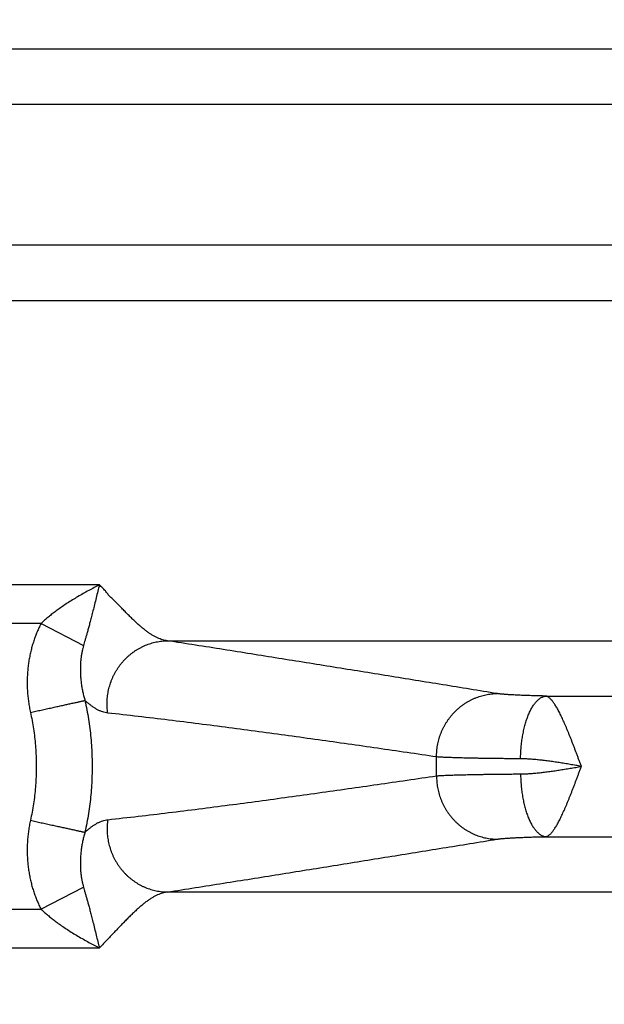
# Model space of a CAD drawing. Header units: inches. Extents: x 0 to 34, y 0 to 22.
# Tile 6 of 152: x 4.3 to 4.7, y 7.2 to 7.9. Entities that reach past the tile are written whole.
import ezdxf

# ---------------------------------------------------------------- set-up
doc = ezdxf.new("R2010")
doc.units = ezdxf.units.IN
doc.header["$LTSCALE"] = 1.87
doc.header["$MEASUREMENT"] = 0
doc.layers.get('0').update_dxf_attribs({"linetype": 'CONTINUOUS'})
doc.layers.add('DIMENSIONS', color=7, linetype='CONTINUOUS')
doc.styles.get("Standard").update_dxf_attribs({"font": 'txt', "width": 0.8})
doc.dimstyles.new('DIMSTYLE_1', dxfattribs={"dimtxt": 0.125, "dimasz": 0.18, "dimexe": 0.18, "dimexo": 0.0625, "dimgap": 0.09, "dimtad": 0, "dimtih": 1, "dimtoh": 1, "dimdec": 3, "dimzin": 4, "dimdsep": 46, "dimtxsty": 'STANDARD', "dimblk": '_FILLED', "dimblk1": '_FILLED', "dimblk2": '_FILLED', "dimcen": 0.09, "dimadec": 0, "dimazin": 0, "dimtp": 0.01, "dimtm": 0.01, "dimtfac": 1, "dimtdec": 3, "dimtofl": 0, "dimtmove": 0, "dimatfit": 3, "dimldrblk": '_FILLED', "dimfxl": 1, "dimtolj": 1, "dimtzin": 4, "dimarcsym": 0})

# ---------------------------------------------------------------- blocks, each defined once
blk = doc.blocks.new('_FILLED')
at = {"color": 0, "linetype": 'BYBLOCK'}
blk.add_solid([(0, 0), (-1, 0.1736), (-1, -0.1736)], dxfattribs=at)
blk = doc.blocks.new('*D2')
at = {"layer": 'DIMENSIONS', "color": 2, "linetype": 'CONTINUOUS'}
for p, q in [((5.68739, 8.51393), (5.68739, 5.78043)), ((3.95289, 6.87883), (3.95289, 5.78043)), ((3.95289, 5.90543), (3.59289, 5.90543)), ((5.68739, 5.90543), (6.04739, 5.90543))]:
    blk.add_line(p, q, dxfattribs=at)
at = {"layer": 'DIMENSIONS', "color": 2, "linetype": 'CONTINUOUS', "xscale": 0.18, "yscale": 0.18, "zscale": 0.18}
blk.add_blockref('_FILLED', (3.95289, 5.90543), dxfattribs=at)
at = {"layer": 'DIMENSIONS', "color": 2, "linetype": 'CONTINUOUS', "xscale": 0.18, "yscale": 0.18, "zscale": 0.18, "rotation": 180}
blk.add_blockref('_FILLED', (5.68739, 5.90543), dxfattribs=at)
at = {"layer": 'DIMENSIONS', "color": 2, "linetype": 'CONTINUOUS', "width": 0.8}
for s, p in [('[', (4.7214, 5.84293)), (']', (5.3214, 5.84293)), ('1.735', (4.0964, 5.84293)), ('44.06', (4.8214, 5.84293))]:
    blk.add_text(s, height=0.125, dxfattribs=at).set_placement(p)

msp = doc.modelspace()

# ---------------------------------------------------------------- linework, layer by layer
at = {"color": 7, "linetype": 'CONTINUOUS'}
for p, q in [((7.37281, 7.87034), (4.00197, 7.87034)), ((7.30569, 7.83339), (4.06909, 7.83339)), ((7.30569, 7.73947), (4.06909, 7.73947)), ((4.00197, 7.70252), (7.37281, 7.70252)), ((4.36092, 7.51264), (4.30173, 7.51264)), ((4.32193, 7.48675), (4.27804, 7.48675)), ((4.32193, 7.48675), (4.35025, 7.47208)), ((4.40627, 7.47534), (6.96851, 7.47534)), ((4.65887, 7.43839), (6.71591, 7.43839)), ((4.65887, 7.34447), (6.71591, 7.34447)), ((4.32192, 7.29611), (4.35026, 7.31078)), ((6.96851, 7.30752), (4.40627, 7.30752)), ((4.27804, 7.29611), (4.32192, 7.29611))]:
    msp.add_line(p, q, dxfattribs=at)
msp.add_arc((4.15089, 7.39143), 0.43504, 359.16876, 0.83124, dxfattribs=at)
for points, knots in [([(4.36093, 7.51264), (4.35974, 7.51204), (4.35734, 7.51081), (4.35371, 7.50886), (4.35004, 7.50683), (4.34641, 7.50473), (4.34289, 7.50259), (4.33952, 7.50045), (4.33636, 7.49834), (4.33343, 7.49628), (4.33072, 7.49427), (4.32824, 7.49232), (4.32596, 7.49043), (4.32387, 7.48859), (4.32255, 7.48736), (4.32193, 7.48675)], [0, 0, 0, 0, 0.084798, 0.172833, 0.262643, 0.352568, 0.440858, 0.525986, 0.607091, 0.683484, 0.755052, 0.822141, 0.885091, 0.94425, 1, 1, 1, 1]), ([(4.36092, 7.51263), (4.36056, 7.51123), (4.35982, 7.50833), (4.35873, 7.50396), (4.35768, 7.49958), (4.35664, 7.49546), (4.35569, 7.49171), (4.35483, 7.48836), (4.35402, 7.48536), (4.35327, 7.48265), (4.35259, 7.48017), (4.35194, 7.47791), (4.35135, 7.47584), (4.35079, 7.47391), (4.35043, 7.47267), (4.35025, 7.47208)], [0, 0, 0, 0, 0.1041, 0.21356, 0.322606, 0.425643, 0.517675, 0.599277, 0.672907, 0.739903, 0.800885, 0.856634, 0.907879, 0.955394, 1, 1, 1, 1]), ([(4.37002, 7.50289), (4.36943, 7.50352), (4.36812, 7.50464), (4.36637, 7.50656), (4.36493, 7.5088), (4.36287, 7.51062), (4.36159, 7.51198), (4.36092, 7.51264)], [0, 0, 0, 0, 0.193872, 0.387025, 0.581012, 0.788207, 1, 1, 1, 1]), ([(4.40627, 7.47534), (4.40574, 7.4754), (4.40466, 7.47558), (4.40303, 7.47599), (4.40136, 7.47655), (4.39967, 7.47726), (4.39794, 7.47812), (4.39618, 7.47913), (4.39438, 7.48028), (4.39255, 7.48157), (4.39068, 7.483), (4.38877, 7.48457), (4.38681, 7.48627), (4.3848, 7.48811), (4.38274, 7.49007), (4.38063, 7.49213), (4.37851, 7.49427), (4.37638, 7.49646), (4.37426, 7.49864), (4.37224, 7.50088), (4.37071, 7.50217), (4.37002, 7.50289)], [0, 0, 0, 0, 0.034798, 0.071003, 0.108817, 0.148427, 0.190014, 0.233764, 0.279841, 0.32834, 0.379237, 0.432511, 0.488422, 0.547312, 0.609056, 0.673011, 0.73843, 0.804545, 0.870544, 0.935554, 1, 1, 1, 1]), ([(4.32193, 7.48675), (4.32146, 7.48585), (4.32056, 7.48402), (4.3193, 7.4812), (4.31814, 7.47827), (4.31707, 7.47525), (4.31611, 7.47214), (4.31525, 7.46895), (4.31451, 7.46568), (4.31389, 7.46235), (4.3134, 7.45897), (4.31303, 7.45554), (4.31279, 7.45206), (4.31268, 7.44856), (4.3127, 7.44504), (4.31286, 7.44151), (4.31316, 7.43798), (4.31359, 7.43446), (4.31415, 7.43095), (4.31462, 7.42862), (4.31487, 7.42745)], [0, 0, 0, 0, 0.049828, 0.100564, 0.152222, 0.204807, 0.258307, 0.312613, 0.367583, 0.423155, 0.479322, 0.536042, 0.593239, 0.650819, 0.708656, 0.766637, 0.824746, 0.883001, 0.941415, 1, 1, 1, 1]), ([(4.35025, 7.47208), (4.35008, 7.47145), (4.34973, 7.47014), (4.34927, 7.46806), (4.34887, 7.4658), (4.34855, 7.46338), (4.34832, 7.46082), (4.34819, 7.45813), (4.34817, 7.45536), (4.34826, 7.45251), (4.34847, 7.44961), (4.3488, 7.44671), (4.34925, 7.44381), (4.34981, 7.44095), (4.35048, 7.43817), (4.351, 7.43635), (4.35127, 7.43545)], [0, 0, 0, 0, 0.052324, 0.109765, 0.171778, 0.237809, 0.307308, 0.379807, 0.454822, 0.531818, 0.610151, 0.689201, 0.768351, 0.84697, 0.924414, 1, 1, 1, 1]), ([(4.36646, 7.42704), (4.36637, 7.42767), (4.36622, 7.42895), (4.36608, 7.43088), (4.36602, 7.43282), (4.36605, 7.43476), (4.36617, 7.43669), (4.36637, 7.43862), (4.36666, 7.44054), (4.36703, 7.44244), (4.36749, 7.44432), (4.36803, 7.44618), (4.36866, 7.44802), (4.36936, 7.44982), (4.37015, 7.45159), (4.37101, 7.45332), (4.37195, 7.455), (4.37296, 7.45664), (4.37405, 7.45823), (4.3752, 7.45977), (4.37642, 7.46125), (4.3777, 7.46267), (4.37905, 7.46403), (4.38046, 7.46533), (4.38192, 7.46655), (4.38343, 7.46771), (4.38499, 7.46879), (4.3866, 7.46979), (4.38825, 7.47072), (4.38994, 7.47157), (4.39167, 7.47233), (4.39342, 7.47302), (4.39521, 7.47361), (4.39701, 7.47413), (4.39884, 7.47455), (4.40069, 7.47489), (4.40254, 7.47513), (4.4044, 7.47529), (4.40565, 7.47534), (4.40627, 7.47534)], [0, 0, 0, 0, 0.027325, 0.054674, 0.082043, 0.109427, 0.136822, 0.164225, 0.19163, 0.219034, 0.246431, 0.273819, 0.301192, 0.328547, 0.355879, 0.383185, 0.410461, 0.437705, 0.464912, 0.49208, 0.519208, 0.546292, 0.573331, 0.600324, 0.62727, 0.654168, 0.681018, 0.707821, 0.734577, 0.761288, 0.787954, 0.814578, 0.841163, 0.86771, 0.894222, 0.920704, 0.947158, 0.973589, 1, 1, 1, 1]), ([(4.62623, 7.44006), (4.62018, 7.44104), (4.6081, 7.443), (4.58997, 7.44594), (4.57182, 7.44888), (4.55364, 7.45182), (4.53542, 7.45476), (4.51716, 7.45771), (4.49887, 7.46064), (4.48052, 7.46358), (4.46209, 7.46652), (4.44356, 7.46947), (4.42495, 7.47241), (4.41251, 7.47437), (4.40627, 7.47534)], [0, 0, 0, 0, 0.082481, 0.16489, 0.247355, 0.330002, 0.412911, 0.495966, 0.579064, 0.662394, 0.746174, 0.830405, 0.915033, 1, 1, 1, 1]), ([(4.58588, 7.39774), (4.58588, 7.39838), (4.58591, 7.39967), (4.58603, 7.4016), (4.58624, 7.40352), (4.58654, 7.40543), (4.58692, 7.40733), (4.58739, 7.40921), (4.58793, 7.41106), (4.58856, 7.41288), (4.58928, 7.41468), (4.59007, 7.41644), (4.59093, 7.41816), (4.59188, 7.41984), (4.59289, 7.42147), (4.59398, 7.42305), (4.59514, 7.42458), (4.59636, 7.42606), (4.59765, 7.42747), (4.599, 7.42882), (4.60041, 7.43011), (4.60187, 7.43133), (4.60338, 7.43247), (4.60495, 7.43355), (4.60656, 7.43455), (4.60821, 7.43547), (4.6099, 7.43631), (4.61162, 7.43707), (4.61338, 7.43775), (4.61516, 7.43834), (4.61697, 7.43885), (4.6188, 7.43927), (4.62064, 7.4396), (4.6225, 7.43985), (4.62436, 7.44001), (4.62561, 7.44005), (4.62623, 7.44006)], [0, 0, 0, 0, 0.029801, 0.059614, 0.089434, 0.119256, 0.149078, 0.178893, 0.208699, 0.238489, 0.268262, 0.298011, 0.327735, 0.357428, 0.387088, 0.416711, 0.446296, 0.475838, 0.505337, 0.534791, 0.564198, 0.593557, 0.622868, 0.65213, 0.681345, 0.710512, 0.739632, 0.768708, 0.797741, 0.826733, 0.855687, 0.884606, 0.913493, 0.942351, 0.971186, 1, 1, 1, 1]), ([(4.65887, 7.43839), (4.65813, 7.43841), (4.65665, 7.43844), (4.65446, 7.43849), (4.65232, 7.43854), (4.65024, 7.4386), (4.64821, 7.43866), (4.64625, 7.43872), (4.64435, 7.43879), (4.64252, 7.43887), (4.64076, 7.43894), (4.63908, 7.43902), (4.63747, 7.4391), (4.63594, 7.43919), (4.6345, 7.43927), (4.63315, 7.43936), (4.63188, 7.43946), (4.63071, 7.43955), (4.62963, 7.43965), (4.62864, 7.43974), (4.62775, 7.43984), (4.62695, 7.43995), (4.62646, 7.44002), (4.62623, 7.44006)], [0, 0, 0, 0, 0.068416, 0.135402, 0.200842, 0.264622, 0.326626, 0.38674, 0.444868, 0.500928, 0.554828, 0.606452, 0.655687, 0.702428, 0.746597, 0.788125, 0.826951, 0.863018, 0.896263, 0.926624, 0.954059, 0.978525, 1, 1, 1, 1]), ([(4.64193, 7.39649), (4.64193, 7.39713), (4.64197, 7.39843), (4.64205, 7.40036), (4.64217, 7.40229), (4.64232, 7.40421), (4.64251, 7.40611), (4.64274, 7.40799), (4.643, 7.40985), (4.6433, 7.41168), (4.64363, 7.41347), (4.64399, 7.41523), (4.64438, 7.41695), (4.64481, 7.41862), (4.64526, 7.42025), (4.64575, 7.42183), (4.64626, 7.42335), (4.6468, 7.42481), (4.64737, 7.42622), (4.64796, 7.42756), (4.64858, 7.42883), (4.64921, 7.43003), (4.64987, 7.43116), (4.65055, 7.43222), (4.65125, 7.4332), (4.65196, 7.4341), (4.65269, 7.43492), (4.65343, 7.43566), (4.65418, 7.43632), (4.65494, 7.43689), (4.65572, 7.43737), (4.6565, 7.43776), (4.65728, 7.43807), (4.65807, 7.43828), (4.65861, 7.43837), (4.65887, 7.43839)], [0, 0, 0, 0, 0.040572, 0.081089, 0.121479, 0.161668, 0.201585, 0.241159, 0.280319, 0.318997, 0.357125, 0.394639, 0.431476, 0.467576, 0.50288, 0.537334, 0.570888, 0.603495, 0.635111, 0.665699, 0.695226, 0.723666, 0.751, 0.777215, 0.802309, 0.826289, 0.849172, 0.870989, 0.891788, 0.911629, 0.930594, 0.948783, 0.966317, 0.983336, 1, 1, 1, 1]), ([(4.68255, 7.39148), (4.68227, 7.39219), (4.6817, 7.39363), (4.68089, 7.3958), (4.68008, 7.39798), (4.67927, 7.40014), (4.67846, 7.40229), (4.67766, 7.40441), (4.67686, 7.40651), (4.67606, 7.40857), (4.67526, 7.41059), (4.67446, 7.41257), (4.67368, 7.4145), (4.6729, 7.41638), (4.67213, 7.41821), (4.67137, 7.41998), (4.67062, 7.42168), (4.66987, 7.42332), (4.66913, 7.42489), (4.66841, 7.42638), (4.66769, 7.4278), (4.66698, 7.42914), (4.66628, 7.4304), (4.6656, 7.43157), (4.66492, 7.43266), (4.66425, 7.43365), (4.6636, 7.43455), (4.66297, 7.43537), (4.66235, 7.43609), (4.66174, 7.43672), (4.66114, 7.43725), (4.66055, 7.43768), (4.65997, 7.43802), (4.65942, 7.43826), (4.65905, 7.43836), (4.65887, 7.43839)], [0, 0, 0, 0, 0.043145, 0.086808, 0.130335, 0.173636, 0.216618, 0.259189, 0.301253, 0.342712, 0.383471, 0.423438, 0.462533, 0.50068, 0.537817, 0.573885, 0.608823, 0.642563, 0.675039, 0.706195, 0.735978, 0.764344, 0.791276, 0.816759, 0.840743, 0.863179, 0.884022, 0.90329, 0.921051, 0.937387, 0.952403, 0.966206, 0.978687, 0.989857, 1, 1, 1, 1]), ([(4.31487, 7.42745), (4.31548, 7.42759), (4.3167, 7.42785), (4.31852, 7.42825), (4.32033, 7.42865), (4.32213, 7.42905), (4.32391, 7.42944), (4.32567, 7.42983), (4.32741, 7.43021), (4.32911, 7.43058), (4.33079, 7.43095), (4.33242, 7.43131), (4.33402, 7.43166), (4.33556, 7.432), (4.33707, 7.43233), (4.33851, 7.43265), (4.33991, 7.43295), (4.34124, 7.43325), (4.34251, 7.43353), (4.34372, 7.43379), (4.34486, 7.43404), (4.34593, 7.43428), (4.34692, 7.43449), (4.34784, 7.4347), (4.34868, 7.43488), (4.34945, 7.43505), (4.35013, 7.4352), (4.35073, 7.43533), (4.3511, 7.43541), (4.35127, 7.43545)], [0, 0, 0, 0, 0.050172, 0.100226, 0.150044, 0.19951, 0.248507, 0.29692, 0.344635, 0.39154, 0.437525, 0.482482, 0.526304, 0.56889, 0.610139, 0.649955, 0.688243, 0.724913, 0.75988, 0.793061, 0.824379, 0.853759, 0.881134, 0.906438, 0.929613, 0.950602, 0.969358, 0.985835, 1, 1, 1, 1]), ([(4.35127, 7.43545), (4.35173, 7.43339), (4.35257, 7.42925), (4.35364, 7.423), (4.35452, 7.41672), (4.3552, 7.41042), (4.35569, 7.4041), (4.35599, 7.39777), (4.35608, 7.39143), (4.35599, 7.38509), (4.35569, 7.37876), (4.3552, 7.37244), (4.35452, 7.36613), (4.35364, 7.35986), (4.35257, 7.35361), (4.35173, 7.34947), (4.35127, 7.34741)], [0, 0, 0, 0, 0.071415, 0.142836, 0.214262, 0.285694, 0.357131, 0.428574, 0.500018, 0.571462, 0.642904, 0.71434, 0.785771, 0.857194, 0.92861, 1, 1, 1, 1]), ([(4.36646, 7.42704), (4.3659, 7.4271), (4.36476, 7.42729), (4.36307, 7.42776), (4.36138, 7.42841), (4.35969, 7.42922), (4.35801, 7.43019), (4.35632, 7.43131), (4.35463, 7.43256), (4.35294, 7.43395), (4.35183, 7.43494), (4.35127, 7.43545)], [0, 0, 0, 0, 0.096734, 0.195758, 0.297874, 0.40369, 0.513665, 0.628112, 0.747239, 0.871178, 1, 1, 1, 1]), ([(4.31487, 7.42745), (4.31527, 7.42563), (4.31601, 7.42198), (4.31694, 7.41648), (4.31768, 7.41094), (4.31823, 7.40539), (4.31861, 7.39981), (4.31879, 7.39423), (4.31879, 7.38864), (4.31861, 7.38306), (4.31824, 7.37749), (4.31768, 7.37193), (4.31694, 7.3664), (4.31601, 7.36088), (4.31527, 7.35723), (4.31487, 7.3554)], [0, 0, 0, 0, 0.076958, 0.153858, 0.23073, 0.307602, 0.384501, 0.461422, 0.538343, 0.615249, 0.692137, 0.769019, 0.845931, 0.922911, 1, 1, 1, 1]), ([(4.58588, 7.39774), (4.57931, 7.39871), (4.56619, 7.40064), (4.54651, 7.4035), (4.5268, 7.40632), (4.50701, 7.40912), (4.48715, 7.41188), (4.46724, 7.41459), (4.44729, 7.41725), (4.42723, 7.41984), (4.40705, 7.42235), (4.38678, 7.42477), (4.37324, 7.4263), (4.36646, 7.42704)], [0, 0, 0, 0, 0.090011, 0.179743, 0.269555, 0.359807, 0.450541, 0.541288, 0.632056, 0.723381, 0.815333, 0.907633, 1, 1, 1, 1]), ([(4.64193, 7.39649), (4.6408, 7.39649), (4.63858, 7.39651), (4.63528, 7.39653), (4.63204, 7.39656), (4.62888, 7.39659), (4.62578, 7.39663), (4.62277, 7.39667), (4.61984, 7.39671), (4.61699, 7.39675), (4.61423, 7.39679), (4.61157, 7.39684), (4.609, 7.39689), (4.60653, 7.39694), (4.60417, 7.397), (4.60192, 7.39706), (4.59978, 7.39712), (4.59775, 7.39718), (4.59584, 7.39724), (4.59404, 7.39731), (4.59237, 7.39737), (4.59083, 7.39744), (4.58941, 7.39751), (4.58812, 7.39758), (4.58696, 7.39766), (4.58623, 7.39771), (4.58588, 7.39774)], [0, 0, 0, 0, 0.059987, 0.118902, 0.176663, 0.233186, 0.28839, 0.342199, 0.394537, 0.445344, 0.49456, 0.542122, 0.587957, 0.631988, 0.674148, 0.714377, 0.752623, 0.788833, 0.822958, 0.854952, 0.884771, 0.912378, 0.937737, 0.960815, 0.981578, 1, 1, 1, 1]), ([(4.68254, 7.39143), (4.68129, 7.39165), (4.67879, 7.39208), (4.67506, 7.39272), (4.67136, 7.39333), (4.66771, 7.39392), (4.66412, 7.39446), (4.6606, 7.39495), (4.65716, 7.39539), (4.65384, 7.39576), (4.65064, 7.39607), (4.64759, 7.39629), (4.6447, 7.39644), (4.64283, 7.39648), (4.64193, 7.39649)], [0, 0, 0, 0, 0.092991, 0.185494, 0.277064, 0.367456, 0.456322, 0.543267, 0.627883, 0.709678, 0.788137, 0.862901, 0.933642, 1, 1, 1, 1]), ([(4.36646, 7.35582), (4.37324, 7.35656), (4.3868, 7.35809), (4.40709, 7.36051), (4.42728, 7.36303), (4.44734, 7.36562), (4.46729, 7.36827), (4.48718, 7.37098), (4.50703, 7.37374), (4.52681, 7.37654), (4.54651, 7.37936), (4.56619, 7.38222), (4.57931, 7.38415), (4.58588, 7.38512)], [0, 0, 0, 0, 0.092425, 0.184836, 0.276886, 0.368231, 0.458933, 0.549602, 0.640279, 0.730499, 0.820296, 0.910015, 1, 1, 1, 1]), ([(4.58588, 7.38512), (4.58623, 7.38514), (4.58696, 7.3852), (4.58812, 7.38527), (4.58941, 7.38535), (4.59083, 7.38542), (4.59237, 7.38548), (4.59404, 7.38555), (4.59584, 7.38562), (4.59775, 7.38568), (4.59978, 7.38574), (4.60192, 7.3858), (4.60417, 7.38586), (4.60653, 7.38591), (4.609, 7.38597), (4.61157, 7.38602), (4.61423, 7.38606), (4.61699, 7.38611), (4.61984, 7.38615), (4.62277, 7.38619), (4.62578, 7.38623), (4.62888, 7.38626), (4.63204, 7.38629), (4.63528, 7.38632), (4.63858, 7.38635), (4.6408, 7.38637), (4.64193, 7.38637)], [0, 0, 0, 0, 0.018422, 0.039185, 0.062263, 0.087622, 0.115229, 0.145048, 0.177042, 0.211167, 0.247378, 0.285623, 0.325852, 0.368012, 0.412043, 0.457878, 0.50544, 0.554656, 0.605463, 0.657801, 0.711609, 0.766813, 0.823336, 0.881097, 0.940013, 1, 1, 1, 1]), ([(4.58588, 7.38512), (4.58588, 7.38447), (4.58591, 7.38319), (4.58603, 7.38126), (4.58624, 7.37933), (4.58654, 7.37742), (4.58692, 7.37553), (4.58739, 7.37365), (4.58793, 7.3718), (4.58857, 7.36997), (4.58928, 7.36818), (4.59007, 7.36642), (4.59093, 7.3647), (4.59188, 7.36302), (4.59289, 7.36139), (4.59398, 7.35981), (4.59514, 7.35828), (4.59636, 7.3568), (4.59765, 7.35539), (4.599, 7.35404), (4.60041, 7.35275), (4.60187, 7.35153), (4.60338, 7.35038), (4.60495, 7.34931), (4.60656, 7.34831), (4.60821, 7.34739), (4.6099, 7.34655), (4.61162, 7.34579), (4.61338, 7.34511), (4.61516, 7.34451), (4.61697, 7.34401), (4.6188, 7.34359), (4.62064, 7.34325), (4.6225, 7.34301), (4.62436, 7.34285), (4.62561, 7.34281), (4.62623, 7.3428)], [0, 0, 0, 0, 0.029801, 0.059613, 0.089433, 0.119255, 0.149076, 0.178892, 0.208697, 0.238487, 0.268259, 0.298009, 0.327732, 0.357425, 0.387085, 0.416708, 0.446292, 0.475835, 0.505334, 0.534788, 0.564195, 0.593554, 0.622865, 0.652127, 0.681342, 0.710509, 0.739629, 0.768705, 0.797738, 0.826731, 0.855685, 0.884604, 0.913492, 0.942351, 0.971186, 1, 1, 1, 1]), ([(4.64193, 7.38637), (4.64283, 7.38638), (4.6447, 7.38642), (4.64759, 7.38657), (4.65064, 7.38679), (4.65383, 7.38709), (4.65716, 7.38747), (4.66059, 7.3879), (4.66411, 7.3884), (4.66771, 7.38894), (4.67136, 7.38953), (4.67506, 7.39014), (4.67879, 7.39078), (4.68129, 7.39121), (4.68254, 7.39143)], [0, 0, 0, 0, 0.066268, 0.136954, 0.211699, 0.290169, 0.37199, 0.456622, 0.543562, 0.632448, 0.722904, 0.81449, 0.906887, 1, 1, 1, 1]), ([(4.64193, 7.38637), (4.64193, 7.38572), (4.64197, 7.38443), (4.64205, 7.38249), (4.64217, 7.38056), (4.64232, 7.37865), (4.64251, 7.37675), (4.64274, 7.37487), (4.643, 7.37301), (4.6433, 7.37118), (4.64363, 7.36939), (4.64399, 7.36763), (4.64438, 7.36591), (4.64481, 7.36423), (4.64526, 7.36261), (4.64575, 7.36103), (4.64626, 7.35951), (4.6468, 7.35804), (4.64737, 7.35664), (4.64796, 7.3553), (4.64858, 7.35403), (4.64921, 7.35282), (4.64987, 7.35169), (4.65055, 7.35064), (4.65125, 7.34966), (4.65196, 7.34875), (4.65269, 7.34793), (4.65343, 7.34719), (4.65418, 7.34654), (4.65494, 7.34597), (4.65572, 7.34549), (4.6565, 7.34509), (4.65728, 7.34479), (4.65807, 7.34457), (4.65861, 7.34449), (4.65887, 7.34447)], [0, 0, 0, 0, 0.040571, 0.081088, 0.121477, 0.161666, 0.201583, 0.241156, 0.280316, 0.318993, 0.357121, 0.394635, 0.431472, 0.467572, 0.502876, 0.53733, 0.570884, 0.603491, 0.635107, 0.665695, 0.695223, 0.723663, 0.750997, 0.777213, 0.802307, 0.826287, 0.84917, 0.870988, 0.891787, 0.911628, 0.930593, 0.948783, 0.966317, 0.983336, 1, 1, 1, 1]), ([(4.65887, 7.34447), (4.65905, 7.3445), (4.65943, 7.3446), (4.65999, 7.34484), (4.66057, 7.34518), (4.66116, 7.34562), (4.66176, 7.34616), (4.66236, 7.34679), (4.66298, 7.34751), (4.66362, 7.34833), (4.66427, 7.34923), (4.66494, 7.35023), (4.66561, 7.35132), (4.6663, 7.35249), (4.66699, 7.35375), (4.6677, 7.35509), (4.66842, 7.35651), (4.66915, 7.358), (4.66989, 7.35957), (4.67063, 7.36121), (4.67139, 7.36291), (4.67215, 7.36468), (4.67292, 7.36651), (4.67369, 7.36839), (4.67448, 7.37032), (4.67527, 7.3723), (4.67607, 7.37432), (4.67687, 7.37638), (4.67767, 7.37848), (4.67847, 7.3806), (4.67928, 7.38275), (4.68009, 7.38491), (4.6809, 7.38709), (4.68175, 7.38927), (4.68227, 7.39074), (4.68255, 7.39148)], [0, 0, 0, 0, 0.010232, 0.021705, 0.034337, 0.048039, 0.062969, 0.079245, 0.096983, 0.116277, 0.137153, 0.15957, 0.183533, 0.208986, 0.235875, 0.264197, 0.293946, 0.325071, 0.357506, 0.391191, 0.426068, 0.462075, 0.499151, 0.537236, 0.576266, 0.616176, 0.656874, 0.698239, 0.740163, 0.782596, 0.825497, 0.868769, 0.912283, 0.95591, 1, 1, 1, 1]), ([(4.31487, 7.3554), (4.31462, 7.35424), (4.31415, 7.3519), (4.31359, 7.34838), (4.31316, 7.34486), (4.31286, 7.34133), (4.3127, 7.3378), (4.31268, 7.33428), (4.31279, 7.33078), (4.31303, 7.32731), (4.3134, 7.32387), (4.3139, 7.32049), (4.31452, 7.31717), (4.31526, 7.3139), (4.31611, 7.31071), (4.31707, 7.3076), (4.31814, 7.30458), (4.3193, 7.30166), (4.32056, 7.29884), (4.32146, 7.29701), (4.32192, 7.29611)], [0, 0, 0, 0, 0.058743, 0.117265, 0.175584, 0.233719, 0.291692, 0.349495, 0.40703, 0.464188, 0.520878, 0.577023, 0.632576, 0.687515, 0.741776, 0.795229, 0.847777, 0.899412, 0.950147, 1, 1, 1, 1]), ([(4.31487, 7.3554), (4.31548, 7.35527), (4.3167, 7.355), (4.31852, 7.3546), (4.32033, 7.3542), (4.32213, 7.35381), (4.32391, 7.35342), (4.32567, 7.35303), (4.32741, 7.35265), (4.32912, 7.35227), (4.33079, 7.35191), (4.33242, 7.35155), (4.33402, 7.3512), (4.33557, 7.35086), (4.33707, 7.35053), (4.33851, 7.35021), (4.33991, 7.3499), (4.34124, 7.34961), (4.34251, 7.34933), (4.34372, 7.34907), (4.34486, 7.34882), (4.34593, 7.34858), (4.34692, 7.34836), (4.34784, 7.34816), (4.34868, 7.34797), (4.34945, 7.34781), (4.35013, 7.34766), (4.35073, 7.34753), (4.3511, 7.34744), (4.35127, 7.34741)], [0, 0, 0, 0, 0.050173, 0.100228, 0.150048, 0.199514, 0.248512, 0.296925, 0.344641, 0.391546, 0.437531, 0.482487, 0.52631, 0.568895, 0.610144, 0.649959, 0.688246, 0.724916, 0.759882, 0.793063, 0.82438, 0.85376, 0.881134, 0.906438, 0.929612, 0.950602, 0.969357, 0.985835, 1, 1, 1, 1]), ([(4.35127, 7.34741), (4.35183, 7.34792), (4.35294, 7.34891), (4.35464, 7.3503), (4.35632, 7.35155), (4.35801, 7.35267), (4.35969, 7.35364), (4.36138, 7.35445), (4.36307, 7.3551), (4.36476, 7.35557), (4.3659, 7.35576), (4.36646, 7.35582)], [0, 0, 0, 0, 0.128833, 0.252804, 0.371907, 0.486302, 0.596238, 0.702056, 0.804192, 0.90324, 1, 1, 1, 1]), ([(4.36646, 7.35582), (4.36637, 7.35518), (4.36622, 7.3539), (4.36608, 7.35197), (4.36602, 7.35004), (4.36605, 7.3481), (4.36617, 7.34617), (4.36637, 7.34424), (4.36666, 7.34232), (4.36703, 7.34042), (4.36749, 7.33853), (4.36803, 7.33667), (4.36866, 7.33484), (4.36936, 7.33304), (4.37015, 7.33127), (4.37101, 7.32954), (4.37195, 7.32785), (4.37296, 7.32621), (4.37405, 7.32462), (4.3752, 7.32309), (4.37642, 7.3216), (4.3777, 7.32018), (4.37905, 7.31882), (4.38046, 7.31753), (4.38192, 7.3163), (4.38343, 7.31515), (4.38499, 7.31407), (4.3866, 7.31306), (4.38825, 7.31214), (4.38994, 7.31129), (4.39167, 7.31052), (4.39342, 7.30984), (4.39521, 7.30924), (4.39701, 7.30873), (4.39884, 7.30831), (4.40069, 7.30797), (4.40254, 7.30773), (4.4044, 7.30757), (4.40565, 7.30752), (4.40627, 7.30752)], [0, 0, 0, 0, 0.027326, 0.054675, 0.082044, 0.109429, 0.136825, 0.164228, 0.191633, 0.219037, 0.246436, 0.273824, 0.301197, 0.328552, 0.355884, 0.383191, 0.410467, 0.437711, 0.464918, 0.492087, 0.519214, 0.546298, 0.573338, 0.60033, 0.627276, 0.654174, 0.681024, 0.707827, 0.734583, 0.761293, 0.787959, 0.814583, 0.841167, 0.867713, 0.894225, 0.920706, 0.94716, 0.97359, 1, 1, 1, 1]), ([(4.35127, 7.34741), (4.351, 7.34651), (4.35048, 7.34469), (4.34981, 7.3419), (4.34925, 7.33904), (4.3488, 7.33615), (4.34847, 7.33324), (4.34826, 7.33035), (4.34817, 7.3275), (4.34819, 7.32472), (4.34832, 7.32203), (4.34855, 7.31947), (4.34887, 7.31704), (4.34927, 7.31478), (4.34973, 7.31271), (4.35008, 7.3114), (4.35026, 7.31078)], [0, 0, 0, 0, 0.075714, 0.153221, 0.23183, 0.310931, 0.389922, 0.468213, 0.545209, 0.620288, 0.692893, 0.762507, 0.82862, 0.890636, 0.947958, 1, 1, 1, 1]), ([(4.40627, 7.30752), (4.41251, 7.30849), (4.42496, 7.31045), (4.44359, 7.3134), (4.46214, 7.31634), (4.48058, 7.31929), (4.49892, 7.32222), (4.5172, 7.32516), (4.53544, 7.3281), (4.55366, 7.33104), (4.57184, 7.33398), (4.58997, 7.33691), (4.6081, 7.33985), (4.62018, 7.34182), (4.62623, 7.3428)], [0, 0, 0, 0, 0.085014, 0.169735, 0.254058, 0.337881, 0.421178, 0.504208, 0.587203, 0.670073, 0.752696, 0.835147, 0.917543, 1, 1, 1, 1]), ([(4.62623, 7.3428), (4.62646, 7.34284), (4.62695, 7.34291), (4.62775, 7.34301), (4.62864, 7.34311), (4.62963, 7.34321), (4.63071, 7.34331), (4.63188, 7.3434), (4.63315, 7.34349), (4.6345, 7.34358), (4.63594, 7.34367), (4.63747, 7.34376), (4.63908, 7.34384), (4.64076, 7.34392), (4.64252, 7.34399), (4.64435, 7.34406), (4.64625, 7.34413), (4.64821, 7.3442), (4.65024, 7.34426), (4.65232, 7.34432), (4.65446, 7.34437), (4.65665, 7.34442), (4.65813, 7.34445), (4.65887, 7.34447)], [0, 0, 0, 0, 0.021475, 0.045942, 0.073376, 0.103738, 0.136982, 0.173049, 0.211876, 0.253403, 0.297572, 0.344313, 0.393547, 0.445172, 0.499072, 0.555132, 0.61326, 0.673374, 0.735377, 0.799157, 0.864597, 0.931583, 1, 1, 1, 1]), ([(4.35026, 7.31078), (4.35043, 7.31018), (4.35079, 7.30893), (4.35136, 7.30699), (4.35196, 7.3049), (4.3526, 7.30264), (4.35329, 7.30015), (4.35404, 7.29743), (4.35486, 7.29442), (4.35571, 7.29106), (4.35666, 7.28729), (4.3577, 7.28316), (4.35873, 7.27879), (4.35983, 7.27446), (4.36055, 7.2716), (4.36092, 7.27022)], [0, 0, 0, 0, 0.045047, 0.092898, 0.14441, 0.200378, 0.261564, 0.328757, 0.402576, 0.484437, 0.576888, 0.680284, 0.789192, 0.897767, 1, 1, 1, 1]), ([(4.40627, 7.30752), (4.40574, 7.30745), (4.40465, 7.30728), (4.403, 7.30686), (4.40133, 7.30629), (4.39962, 7.30557), (4.39787, 7.3047), (4.39609, 7.30368), (4.39428, 7.30251), (4.39243, 7.30119), (4.39053, 7.29974), (4.3886, 7.29814), (4.38662, 7.29642), (4.3846, 7.29456), (4.38252, 7.29258), (4.38039, 7.29048), (4.37819, 7.28827), (4.37594, 7.28595), (4.37362, 7.28353), (4.37124, 7.28102), (4.36878, 7.27843), (4.36624, 7.27575), (4.3636, 7.273), (4.36181, 7.27114), (4.3609, 7.2702)], [0, 0, 0, 0, 0.027163, 0.055475, 0.085089, 0.116158, 0.148806, 0.183148, 0.219304, 0.257362, 0.297381, 0.339392, 0.383405, 0.42943, 0.477528, 0.527744, 0.580018, 0.634233, 0.690339, 0.748356, 0.808303, 0.870183, 0.934003, 1, 1, 1, 1]), ([(4.32192, 7.29611), (4.32256, 7.2955), (4.32388, 7.29426), (4.32598, 7.29241), (4.32827, 7.29051), (4.33077, 7.28855), (4.3335, 7.28653), (4.33645, 7.28446), (4.33963, 7.28234), (4.34302, 7.28019), (4.34657, 7.27803), (4.35022, 7.27593), (4.35387, 7.2739), (4.35745, 7.27198), (4.35981, 7.27078), (4.36096, 7.2702)], [0, 0, 0, 0, 0.055985, 0.115421, 0.178683, 0.246115, 0.31805, 0.394824, 0.476332, 0.561973, 0.650898, 0.741235, 0.83081, 0.917536, 1, 1, 1, 1]), ([(4.30173, 7.27022), (4.30831, 7.27022), (4.32146, 7.27022), (4.34118, 7.27023), (4.35433, 7.2702), (4.3609, 7.2702)], [0, 0, 0, 0, 0.333326, 0.666832, 1, 1, 1, 1])]:
    msp.add_open_spline(points, degree=3, knots=knots, dxfattribs=at)

# ---------------------------------------------------------------- dimensions: what is measured, and where the dimension line sits
at = {"layer": 'DIMENSIONS', "color": 2, "linetype": 'CONTINUOUS'}
dim = msp.add_linear_dim(base=(5.6873896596, 5.9054287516), p1=(3.9528896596, 6.8788335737), p2=(5.6873896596, 8.5139287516), dimstyle='DIMSTYLE_1', dxfattribs=at)
dim.commit()
dim.dimension.update_dxf_attribs({"geometry": '*D2', "text_midpoint": (4.758901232, 5.9054287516), "dimtype": 160})

doc.saveas('drawing.dxf')
